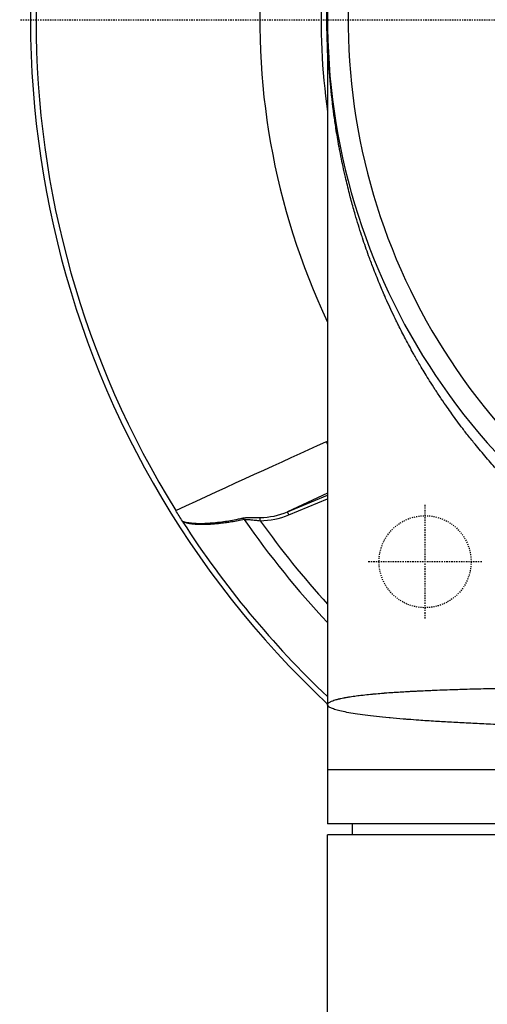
# Model space of a CAD drawing. Header units: millimetres. Extents: x 0 to 4378, y 0 to 2397.
# Tile 209 of 256: x 667 to 710, y 2086 to 2176. Entities that reach past the tile are written whole.
import ezdxf

# ---------------------------------------------------------------- set-up
doc = ezdxf.new("R2010")
doc.units = ezdxf.units.MM
doc.header["$LTSCALE"] = 0.2
doc.linetypes.add('CENTER2', pattern=[1.125, 0.75, -0.125, 0.125, -0.125])
doc.linetypes.add('HIDDEN', pattern=[0.375, 0.25, -0.125])
doc.layers.add('02_Center Line', color=1, linetype='CENTER2')
doc.layers.add('03_Hidden Line', color=2, linetype='HIDDEN')

# ---------------------------------------------------------------- blocks, each defined once
blk = doc.blocks.new('A$Ce3085cef')
for p, q in [((-59, 0), (-59, -74.2)), ((-61.376, -39.941), (-61.376, -39.941)), ((-62.686, -45.397), (-59, -43.87)), ((-62.572, -45.674), (-59, -44.194)), ((-62.572, -45.674), (-62.686, -45.397)), ((-65.213, -46.213), (-65.214, -45.922)), ((-45.328, -61.735), (-45.328, -61.736)), ((-44.999, -61.727), (-44.999, -61.727)), ((-44.949, -61.726), (-44.949, -61.726)), ((-39.084, -69.2), (-59, -69.2)), ((-39.14, -74.2), (-59, -74.2)), ((-56.695, -75.2), (-56.713, -74.2)), ((-39.151, -75.2), (-59, -75.2)), ((-59, -148.4), (-59, -75.2))]:
    blk.add_line(p, q)
for radius, start, end in [(86.413, 313.06048, 226.93952), (59, 311.98884, 228.01116), (57.092, 313.69818, 226.30182), (85.907, 148.20478, 211.79522), (65.256, 144.70964, 205.29271), (59.602, 177.07959, 188.14967), (59.092, 179.25099, 183.19153), (85.917, 212.63635, 226.62982), (81.076, 214.66612, 223.30498), (79.927, 215.32313, 222.42381), (85.917, 228.00599, 228.00606)]:
    blk.add_arc((0, 0), radius, start, end)
for centre, major_axis, ratio, start_param, end_param in [((-55.564, -36.568), (-2.112, 4.532), 0.855881, 1.696011, 1.751475), ((-67.608, -38.023), (1.196, 4.862), 0.9987, 3.28685, 3.286852), ((-67.613, -14.18), (-2.944, 31.713), 0.454366, 3.103899, 3.281624), ((-72.214, -46.522), (-0.23, 0.343), 0.030296, 0.66307, 0.975161), ((-66.872, -46.246), (-0.06, 0.294), 0.73863, 5.018432, 5.756015), ((-67.821, -13.502), (-3.259, 32.677), 0.454652, 3.098, 3.27804)]:
    blk.add_ellipse(centre, major_axis=major_axis, ratio=ratio, start_param=start_param, end_param=end_param)
for points, knots in [([(-39.487, -45.42), (-39.573, -45.341), (-39.659, -45.262), (-39.745, -45.182), (-39.941, -45), (-40.138, -44.815), (-40.335, -44.628), (-40.547, -44.425), (-40.759, -44.22), (-40.972, -44.011), (-41.221, -43.766), (-41.47, -43.517), (-41.719, -43.263), (-41.787, -43.194), (-41.855, -43.125), (-41.921, -43.057), (-41.989, -42.987), (-42.055, -42.919), (-42.117, -42.854), (-42.187, -42.782), (-42.252, -42.714), (-42.31, -42.653), (-42.322, -42.64), (-42.334, -42.628), (-42.346, -42.615), (-42.368, -42.592), (-42.39, -42.568), (-42.413, -42.545), (-42.492, -42.462), (-42.568, -42.38), (-42.643, -42.3), (-42.74, -42.197), (-42.834, -42.097), (-42.925, -41.998), (-43.019, -41.896), (-43.11, -41.797), (-43.201, -41.697), (-43.286, -41.605), (-43.369, -41.512), (-43.453, -41.419), (-43.797, -41.037), (-44.143, -40.642), (-44.491, -40.235), (-44.833, -39.833), (-45.177, -39.419), (-45.521, -38.992), (-45.756, -38.702), (-45.991, -38.405), (-46.226, -38.102), (-46.328, -37.97), (-46.431, -37.836), (-46.533, -37.702), (-46.866, -37.264), (-47.199, -36.814), (-47.531, -36.352), (-47.675, -36.151), (-47.819, -35.949), (-47.962, -35.744), (-48.144, -35.483), (-48.325, -35.22), (-48.506, -34.952), (-48.69, -34.678), (-48.874, -34.401), (-49.057, -34.12), (-49.233, -33.849), (-49.409, -33.574), (-49.584, -33.295), (-49.725, -33.069), (-49.866, -32.841), (-50.007, -32.61), (-50.122, -32.42), (-50.237, -32.229), (-50.352, -32.036), (-50.544, -31.711), (-50.736, -31.381), (-50.926, -31.046), (-50.981, -30.95), (-51.035, -30.854), (-51.089, -30.758), (-51.333, -30.323), (-51.574, -29.88), (-51.812, -29.429), (-52.031, -29.014), (-52.247, -28.592), (-52.461, -28.163), (-52.526, -28.033), (-52.591, -27.902), (-52.655, -27.771), (-52.928, -27.213), (-53.197, -26.642), (-53.459, -26.06), (-53.54, -25.881), (-53.62, -25.702), (-53.699, -25.522), (-53.875, -25.122), (-54.048, -24.716), (-54.219, -24.304), (-54.316, -24.068), (-54.413, -23.83), (-54.509, -23.591), (-54.609, -23.341), (-54.708, -23.089), (-54.805, -22.835), (-54.942, -22.478), (-55.077, -22.117), (-55.209, -21.752), (-55.406, -21.211), (-55.597, -20.66), (-55.782, -20.101), (-55.808, -20.024), (-55.834, -19.946), (-55.859, -19.869), (-56.064, -19.241), (-56.262, -18.603), (-56.451, -17.954), (-56.512, -17.744), (-56.573, -17.533), (-56.632, -17.321), (-56.755, -16.884), (-56.874, -16.441), (-56.989, -15.995), (-57.116, -15.5), (-57.238, -15), (-57.355, -14.494), (-57.393, -14.331), (-57.43, -14.168), (-57.466, -14.004), (-57.608, -13.367), (-57.742, -12.721), (-57.866, -12.067), (-57.895, -11.92), (-57.922, -11.772), (-57.949, -11.623), (-58.048, -11.082), (-58.141, -10.535), (-58.227, -9.983), (-58.292, -9.571), (-58.352, -9.155), (-58.409, -8.737), (-58.539, -7.786), (-58.649, -6.819), (-58.737, -5.838), (-58.781, -5.357), (-58.819, -4.872), (-58.852, -4.384), (-58.87, -4.11), (-58.887, -3.836), (-58.902, -3.561), (-58.914, -3.35), (-58.925, -3.138), (-58.934, -2.926), (-58.956, -2.442), (-58.972, -1.955), (-58.984, -1.464), (-58.984, -1.434), (-58.985, -1.404), (-58.985, -1.374), (-58.99, -1.16), (-58.993, -0.947), (-58.996, -0.732), (-58.997, -0.611), (-58.998, -0.489), (-58.999, -0.366), (-59, -0.244), (-59, -0.121), (-59, 0)], [0.7300236, 0.7300236, 0.7300236, 0.7300236, 0.7317897, 0.7317897, 0.7317897, 0.7358249, 0.7358249, 0.7358249, 0.7401759, 0.7401759, 0.7401759, 0.7452724, 0.7452724, 0.7452724, 0.7466567, 0.7466567, 0.7466567, 0.7480812, 0.7480812, 0.7480812, 0.749665, 0.749665, 0.749665, 0.75, 0.75, 0.75, 0.7506459, 0.7506459, 0.7506459, 0.7529589, 0.7529589, 0.7529589, 0.755946, 0.755946, 0.755946, 0.7589945, 0.7589945, 0.7589945, 0.7618354, 0.7618354, 0.7618354, 0.7735028, 0.7735028, 0.7735028, 0.7850031, 0.7850031, 0.7850031, 0.7928389, 0.7928389, 0.7928389, 0.7962581, 0.7962581, 0.7962581, 0.8073769, 0.8073769, 0.8073769, 0.8121909, 0.8121909, 0.8121909, 0.818295, 0.818295, 0.818295, 0.8245188, 0.8245188, 0.8245188, 0.8305121, 0.8305121, 0.8305121, 0.8353667, 0.8353667, 0.8353667, 0.8393489, 0.8393489, 0.8393489, 0.8460586, 0.8460586, 0.8460586, 0.8479754, 0.8479754, 0.8479754, 0.8566014, 0.8566014, 0.8566014, 0.8645334, 0.8645334, 0.8645334, 0.8669361, 0.8669361, 0.8669361, 0.8771565, 0.8771565, 0.8771565, 0.8802819, 0.8802819, 0.8802819, 0.8872176, 0.8872176, 0.8872176, 0.891197, 0.891197, 0.891197, 0.895347, 0.895347, 0.895347, 0.9011786, 0.9011786, 0.9011786, 0.9098402, 0.9098402, 0.9098402, 0.9110384, 0.9110384, 0.9110384, 0.9207209, 0.9207209, 0.9207209, 0.9238523, 0.9238523, 0.9238523, 0.9303112, 0.9303112, 0.9303112, 0.9374604, 0.9374604, 0.9374604, 0.9397577, 0.9397577, 0.9397577, 0.9486937, 0.9486937, 0.9486937, 0.9507087, 0.9507087, 0.9507087, 0.9580528, 0.9580528, 0.9580528, 0.9635355, 0.9635355, 0.9635355, 0.9759881, 0.9759881, 0.9759881, 0.9820931, 0.9820931, 0.9820931, 0.9855078, 0.9855078, 0.9855078, 0.9881263, 0.9881263, 0.9881263, 0.9940946, 0.9940946, 0.9940946, 0.9944613, 0.9944613, 0.9944613, 0.9970645, 0.9970645, 0.9970645, 0.9985406, 0.9985406, 0.9985406, 1, 1, 1, 1]), ([(-72.401, -46.256), (-72.497, -46.101), (-72.596, -45.94), (-72.699, -45.773), (-72.803, -45.606), (-72.909, -45.435), (-73.015, -45.263)], [-0.1212579, -0.1212579, -0.1212579, -0.1212579, -0.0607336, -0.0607336, -0.0607336, 0, 0, 0, 0]), ([(-72.401, -46.256), (-72.325, -46.278), (-72.248, -46.298), (-72.17, -46.317), (-72.09, -46.335), (-72.01, -46.352), (-71.928, -46.367), (-71.849, -46.382), (-71.77, -46.394), (-71.689, -46.405), (-71.653, -46.41), (-71.616, -46.415), (-71.579, -46.42), (-71.537, -46.424), (-71.495, -46.429), (-71.452, -46.433), (-71.378, -46.44), (-71.303, -46.446), (-71.226, -46.451), (-71.205, -46.452), (-71.184, -46.453), (-71.163, -46.455), (-71.118, -46.457), (-71.076, -46.459), (-71.034, -46.46), (-71.005, -46.461), (-70.976, -46.462), (-70.948, -46.462), (-70.903, -46.463), (-70.858, -46.464), (-70.814, -46.464), (-70.768, -46.464), (-70.723, -46.464), (-70.677, -46.463), (-70.64, -46.463), (-70.603, -46.462), (-70.565, -46.462), (-70.487, -46.46), (-70.406, -46.457), (-70.323, -46.454), (-70.242, -46.451), (-70.159, -46.446), (-70.074, -46.441), (-70.015, -46.438), (-69.955, -46.434), (-69.894, -46.43), (-69.775, -46.422), (-69.656, -46.412), (-69.536, -46.401), (-69.28, -46.378), (-69.021, -46.348), (-68.758, -46.313), (-68.542, -46.284), (-68.323, -46.252), (-68.101, -46.215), (-67.893, -46.181), (-67.682, -46.143), (-67.468, -46.102), (-67.421, -46.093), (-67.374, -46.084), (-67.327, -46.075), (-67.19, -46.048), (-67.052, -46.02), (-66.912, -45.99), (-66.88, -45.984), (-66.847, -45.977), (-66.815, -45.97)], [0, 0, 0, 0, 0.0495997, 0.0495997, 0.0495997, 0.0996998, 0.0996998, 0.0996998, 0.1479286, 0.1479286, 0.1479286, 0.1695977, 0.1695977, 0.1695977, 0.1944017, 0.1944017, 0.1944017, 0.2379078, 0.2379078, 0.2379078, 0.25, 0.25, 0.25, 0.2753771, 0.2753771, 0.2753771, 0.2932173, 0.2932173, 0.2932173, 0.3221041, 0.3221041, 0.3221041, 0.3516573, 0.3516573, 0.3516573, 0.375, 0.375, 0.375, 0.4227995, 0.4227995, 0.4227995, 0.4685914, 0.4685914, 0.4685914, 0.5, 0.5, 0.5, 0.5610134, 0.5610134, 0.5610134, 0.691371, 0.691371, 0.691371, 0.7986024, 0.7986024, 0.7986024, 0.8993012, 0.8993012, 0.8993012, 0.9212891, 0.9212891, 0.9212891, 0.9852311, 0.9852311, 0.9852311, 1, 1, 1, 1]), ([(-66.683, -46.115), (-66.88, -46.156), (-67.075, -46.193), (-67.266, -46.228), (-67.47, -46.265), (-67.67, -46.3), (-67.868, -46.331), (-68.025, -46.355), (-68.179, -46.378), (-68.332, -46.399), (-68.519, -46.425), (-68.702, -46.448), (-68.883, -46.468), (-68.958, -46.476), (-69.032, -46.484), (-69.105, -46.491), (-69.223, -46.503), (-69.341, -46.514), (-69.456, -46.523), (-69.464, -46.524), (-69.471, -46.524), (-69.478, -46.525), (-69.515, -46.528), (-69.55, -46.53), (-69.584, -46.533), (-69.618, -46.535), (-69.651, -46.538), (-69.686, -46.54), (-69.717, -46.542), (-69.75, -46.544), (-69.785, -46.547), (-69.803, -46.548), (-69.823, -46.549), (-69.842, -46.55), (-69.944, -46.556), (-70.041, -46.561), (-70.135, -46.565), (-70.249, -46.569), (-70.359, -46.572), (-70.463, -46.573), (-70.618, -46.575), (-70.764, -46.573), (-70.901, -46.567), (-70.97, -46.564), (-71.036, -46.561), (-71.102, -46.557), (-71.153, -46.553), (-71.204, -46.55), (-71.254, -46.545), (-71.301, -46.541), (-71.346, -46.536), (-71.388, -46.532), (-71.427, -46.528), (-71.464, -46.523), (-71.501, -46.519), (-71.537, -46.514), (-71.572, -46.509), (-71.606, -46.504), (-71.639, -46.499), (-71.672, -46.494), (-71.705, -46.489), (-71.73, -46.485), (-71.755, -46.48), (-71.781, -46.475), (-71.829, -46.466), (-71.878, -46.457), (-71.928, -46.446), (-71.977, -46.435), (-72.026, -46.423), (-72.077, -46.411), (-72.124, -46.399), (-72.173, -46.386), (-72.222, -46.373), (-72.265, -46.361), (-72.308, -46.349), (-72.352, -46.335)], [0, 0, 0, 0, 0.0860212, 0.0860212, 0.0860212, 0.1773867, 0.1773867, 0.1773867, 0.25, 0.25, 0.25, 0.3384981, 0.3384981, 0.3384981, 0.375, 0.375, 0.375, 0.4338257, 0.4338257, 0.4338257, 0.4375, 0.4375, 0.4375, 0.4562759, 0.4562759, 0.4562759, 0.4745582, 0.4745582, 0.4745582, 0.4912236, 0.4912236, 0.4912236, 0.5, 0.5, 0.5, 0.5445312, 0.5445312, 0.5445312, 0.5987815, 0.5987815, 0.5987815, 0.6787887, 0.6787887, 0.6787887, 0.7184514, 0.7184514, 0.7184514, 0.75, 0.75, 0.75, 0.7796611, 0.7796611, 0.7796611, 0.8067015, 0.8067015, 0.8067015, 0.832703, 0.832703, 0.832703, 0.8569704, 0.8569704, 0.8569704, 0.875, 0.875, 0.875, 0.9087868, 0.9087868, 0.9087868, 0.9416334, 0.9416334, 0.9416334, 0.9729024, 0.9729024, 0.9729024, 0.9999998, 0.9999998, 0.9999998, 0.9999998]), ([(-66.815, -45.97), (-66.792, -45.965), (-66.768, -45.96), (-66.743, -45.956), (-66.719, -45.952), (-66.693, -45.949), (-66.667, -45.946), (-66.64, -45.942), (-66.612, -45.939), (-66.584, -45.937), (-66.554, -45.934), (-66.524, -45.932), (-66.493, -45.93), (-66.461, -45.928), (-66.427, -45.926), (-66.393, -45.925), (-66.359, -45.924), (-66.323, -45.923), (-66.288, -45.922), (-66.25, -45.921), (-66.212, -45.921), (-66.174, -45.92), (-66.142, -45.92), (-66.11, -45.92), (-66.078, -45.92), (-66.032, -45.919), (-65.985, -45.92), (-65.938, -45.92), (-65.889, -45.92), (-65.84, -45.92), (-65.791, -45.92), (-65.741, -45.921), (-65.692, -45.921), (-65.641, -45.921), (-65.592, -45.922), (-65.543, -45.922), (-65.493, -45.922), (-65.447, -45.922), (-65.4, -45.922), (-65.354, -45.922), (-65.307, -45.922), (-65.261, -45.922), (-65.214, -45.922)], [0, 0, 0, 0, 0.0625, 0.0625, 0.0625, 0.122015, 0.122015, 0.122015, 0.182135, 0.182135, 0.182135, 0.243265, 0.243265, 0.243265, 0.307449, 0.307449, 0.307449, 0.372844, 0.372844, 0.372844, 0.441719, 0.441719, 0.441719, 0.5, 0.5, 0.5, 0.584963, 0.584963, 0.584963, 0.67216, 0.67216, 0.67216, 0.759214, 0.759214, 0.759214, 0.843896, 0.843896, 0.843896, 0.922454, 0.922454, 0.922454, 1, 1, 1, 1]), ([(-66.683, -46.115), (-66.647, -46.111), (-66.607, -46.107), (-66.566, -46.105), (-66.521, -46.103), (-66.473, -46.102), (-66.424, -46.103), (-66.373, -46.104), (-66.319, -46.106), (-66.264, -46.109), (-66.207, -46.112), (-66.147, -46.117), (-66.087, -46.122), (-66.023, -46.127), (-65.959, -46.134), (-65.893, -46.141), (-65.823, -46.148), (-65.752, -46.156), (-65.681, -46.164), (-65.608, -46.172), (-65.534, -46.181), (-65.46, -46.188), (-65.385, -46.197), (-65.309, -46.204), (-65.235, -46.211), (-65.227, -46.211), (-65.22, -46.212), (-65.213, -46.213)], [0, 0, 0, 0, 0.1043306, 0.1043306, 0.1043306, 0.2162892, 0.2162892, 0.2162892, 0.331368, 0.331368, 0.331368, 0.4511731, 0.4511731, 0.4511731, 0.5760639, 0.5760639, 0.5760639, 0.7087184, 0.7087184, 0.7087184, 0.8454444, 0.8454444, 0.8454444, 0.9861051, 0.9861051, 0.9861051, 1, 1, 1, 1]), ([(-59, -63.2), (-59, -63.196), (-59, -63.191), (-58.999, -63.185), (-58.999, -63.184), (-58.998, -63.176), (-58.997, -63.17), (-58.993, -63.152), (-58.989, -63.141), (-58.978, -63.117), (-58.971, -63.105), (-58.962, -63.093), (-58.961, -63.092), (-58.953, -63.08), (-58.944, -63.07), (-58.912, -63.036), (-58.885, -63.013), (-58.819, -62.968), (-58.781, -62.945), (-58.705, -62.907), (-58.671, -62.891), (-58.567, -62.847), (-58.492, -62.819), (-58.343, -62.769), (-58.271, -62.748), (-58.151, -62.714), (-58.107, -62.702), (-58.035, -62.684), (-58.009, -62.677), (-57.971, -62.668), (-57.96, -62.665), (-57.923, -62.656), (-57.896, -62.65), (-57.839, -62.637), (-57.81, -62.63), (-57.698, -62.605), (-57.614, -62.588), (-57.494, -62.564), (-57.462, -62.557), (-57.405, -62.547), (-57.38, -62.542), (-57.251, -62.518), (-57.141, -62.499), (-56.994, -62.475), (-56.96, -62.47), (-56.831, -62.45), (-56.734, -62.435), (-56.544, -62.408), (-56.452, -62.395), (-56.174, -62.358), (-55.982, -62.335), (-55.766, -62.31), (-55.747, -62.307), (-55.508, -62.28), (-55.278, -62.256), (-54.999, -62.228), (-54.958, -62.224), (-54.88, -62.217), (-54.844, -62.213), (-54.775, -62.207), (-54.743, -62.204), (-54.681, -62.198), (-54.648, -62.195), (-54.584, -62.189), (-54.553, -62.186), (-54.517, -62.183), (-54.513, -62.183), (-54.291, -62.163), (-54.068, -62.144), (-53.816, -62.124), (-53.792, -62.123), (-53.746, -62.119), (-53.723, -62.117), (-53.466, -62.097), (-53.227, -62.08), (-52.812, -62.051), (-52.638, -62.04), (-52.362, -62.022), (-52.26, -62.016), (-51.917, -61.995), (-51.672, -61.981), (-51.38, -61.965), (-51.335, -61.963), (-51.224, -61.957), (-51.157, -61.954), (-50.965, -61.944), (-50.84, -61.937), (-50.611, -61.926), (-50.507, -61.921), (-50.386, -61.915), (-50.369, -61.915), (-50.112, -61.903), (-49.869, -61.892), (-49.612, -61.881), (-49.598, -61.88), (-49.422, -61.873), (-49.258, -61.866), (-48.799, -61.847), (-48.501, -61.836), (-48.123, -61.822), (-48.043, -61.819), (-47.632, -61.804), (-47.301, -61.793), (-46.722, -61.775), (-46.474, -61.767), (-46.193, -61.759), (-46.16, -61.758), (-45.788, -61.748), (-45.45, -61.739), (-44.771, -61.721), (-44.431, -61.713), (-43.749, -61.697), (-43.406, -61.69), (-42.971, -61.681), (-42.875, -61.679), (-42.683, -61.675), (-42.586, -61.673), (-42.463, -61.67), (-42.438, -61.67), (-42.328, -61.668), (-42.243, -61.666), (-42.103, -61.663), (-42.046, -61.662), (-41.928, -61.66), (-41.869, -61.659), (-41.779, -61.657), (-41.749, -61.657), (-41.309, -61.648), (-40.898, -61.641), (-40.437, -61.633), (-40.386, -61.632), (-39.969, -61.626), (-39.605, -61.62), (-39.161, -61.613), (-39.08, -61.612), (-39, -61.611)], [0, 0, 0, 0, 0.0012814, 0.0012814, 0.0017415, 0.0017415, 0.0034988, 0.0034988, 0.0070467, 0.0070467, 0.0106522, 0.0106522, 0.0109631, 0.0109631, 0.0141837, 0.0141837, 0.0213771, 0.0213771, 0.0286463, 0.0286463, 0.0339572, 0.0339572, 0.0434424, 0.0434424, 0.0510398, 0.0510398, 0.0552919, 0.0552919, 0.05767, 0.05767, 0.0586372, 0.0586372, 0.0609577, 0.0609577, 0.0634391, 0.0634391, 0.0701014, 0.0701014, 0.0725052, 0.0725052, 0.07428, 0.07428, 0.0818739, 0.0818739, 0.0840868, 0.0840868, 0.090289, 0.090289, 0.0958415, 0.0958415, 0.1067075, 0.1067075, 0.1077009, 0.1077009, 0.119724, 0.119724, 0.1217971, 0.1217971, 0.1235333, 0.1235333, 0.125, 0.125, 0.1262598, 0.1262598, 0.1273818, 0.1273818, 0.1275195, 0.1275195, 0.1351712, 0.1351712, 0.1359805, 0.1359805, 0.1367264, 0.1367264, 0.144549, 0.144549, 0.150055, 0.150055, 0.1532298, 0.1532298, 0.160733, 0.160733, 0.1620884, 0.1620884, 0.1640909, 0.1640909, 0.1678459, 0.1678459, 0.1709154, 0.1709154, 0.1714135, 0.1714135, 0.1785232, 0.1785232, 0.1789216, 0.1789216, 0.183661, 0.183661, 0.1922169, 0.1922169, 0.194515, 0.194515, 0.2039645, 0.2039645, 0.2110305, 0.2110305, 0.2119806, 0.2119806, 0.2216374, 0.2216374, 0.231411, 0.231411, 0.241374, 0.241374, 0.2441835, 0.2441835, 0.2469641, 0.2469641, 0.2476621, 0.2476621, 0.25, 0.25, 0.251351, 0.251351, 0.2525954, 0.2525954, 0.2532003, 0.2532003, 0.2615735, 0.2615735, 0.2626137, 0.2626137, 0.2700728, 0.2700728, 0.2717235, 0.2717235, 0.2717235, 0.2717235]), ([(-39.039, -65.188), (-39.235, -65.182), (-39.43, -65.175), (-39.623, -65.169), (-40.338, -65.145), (-41.036, -65.12), (-41.716, -65.094), (-42.488, -65.065), (-43.237, -65.034), (-44.518, -64.978), (-45.059, -64.953), (-45.587, -64.928), (-46.134, -64.901), (-46.667, -64.874), (-47.245, -64.843), (-47.302, -64.84), (-47.87, -64.809), (-48.367, -64.78), (-48.911, -64.746), (-48.973, -64.743), (-49.035, -64.739), (-49.303, -64.722), (-49.567, -64.705), (-50.087, -64.67), (-50.343, -64.652), (-50.594, -64.635), (-50.923, -64.611), (-51.242, -64.587), (-51.712, -64.551), (-51.871, -64.538), (-52.027, -64.525), (-52.444, -64.491), (-52.843, -64.456), (-53.258, -64.418), (-53.292, -64.415), (-53.326, -64.411), (-53.737, -64.373), (-54.127, -64.333), (-54.494, -64.293), (-54.862, -64.252), (-55.208, -64.211), (-55.533, -64.169), (-55.857, -64.126), (-56.16, -64.084), (-56.441, -64.04), (-56.722, -63.997), (-56.981, -63.952), (-57.217, -63.907), (-57.454, -63.863), (-57.668, -63.817), (-57.858, -63.771), (-58.048, -63.724), (-58.215, -63.677), (-58.357, -63.63), (-58.499, -63.582), (-58.618, -63.534), (-58.714, -63.486), (-58.761, -63.462), (-58.803, -63.438), (-58.839, -63.414), (-58.874, -63.39), (-58.904, -63.366), (-58.928, -63.342), (-58.952, -63.319), (-58.97, -63.295), (-58.982, -63.271), (-58.988, -63.259), (-58.992, -63.247), (-58.996, -63.235), (-58.997, -63.229), (-58.998, -63.224), (-58.999, -63.218), (-59, -63.212), (-59, -63.207), (-59, -63.201), (-59, -63.2), (-59, -63.2), (-59, -63.2), (-59, -63.2)], [0.13459344, 0.13459344, 0.13459344, 0.13459344, 0.13537219, 0.13537219, 0.13537219, 0.1382538, 0.1382538, 0.1382538, 0.14152247, 0.14152247, 0.14401703, 0.14401703, 0.14401703, 0.14660373, 0.14660373, 0.14689341, 0.14689341, 0.14945138, 0.14945138, 0.14978026, 0.14978026, 0.14978026, 0.15121449, 0.15121449, 0.15265585, 0.15266187, 0.15266187, 0.15455519, 0.15455519, 0.15554349, 0.15554349, 0.15554349, 0.15818691, 0.15818691, 0.1584251, 0.1584251, 0.1584251, 0.16130671, 0.16130671, 0.16130671, 0.16418833, 0.16418833, 0.16418833, 0.16706994, 0.16706994, 0.16706994, 0.16995156, 0.16995156, 0.16995156, 0.17283317, 0.17283317, 0.17283317, 0.17571479, 0.17571479, 0.17571479, 0.1785964, 0.1785964, 0.1785964, 0.18003721, 0.18003721, 0.18003721, 0.18147802, 0.18147802, 0.18147802, 0.18291882, 0.18291882, 0.18291882, 0.18363923, 0.18363923, 0.18363923, 0.18399943, 0.18399943, 0.18399943, 0.18433614, 0.18433614, 0.18435816, 0.18435816, 0.18435963, 0.18435963, 0.18435963, 0.18435963])]:
    blk.add_open_spline(points, degree=3, knots=knots)
for points in [[(-55.063, -21.192), (-55.061, -21.196), (-55.06, -21.199), (-55.059, -21.202)], [(-73.015, -45.263), (-67.931, -42.931), (-63.309, -40.819), (-59.149, -38.927)], [(-59.149, -38.927), (-59.099, -38.905), (-59.05, -38.883), (-59, -38.861)], [(-59, -43.679), (-60.229, -44.252), (-61.458, -44.824), (-62.686, -45.397)]]:
    blk.add_open_spline(points, degree=3)
at = {"layer": '02_Center Line'}
for p, q in [((87.413, 0), (-87.413, 0)), ((-50, -55.25), (-50, -44.75)), ((-44.75, -50), (-55.25, -50))]:
    blk.add_line(p, q, dxfattribs=at)
at = {"layer": '03_Hidden Line', "ltscale": 0.2}
blk.add_circle((-50, -50), 4.25, dxfattribs=at)

msp = doc.modelspace()

# ---------------------------------------------------------------- block references
msp.add_blockref('A$Ce3085cef', (754.283, 2176.398))

doc.saveas('drawing.dxf')
